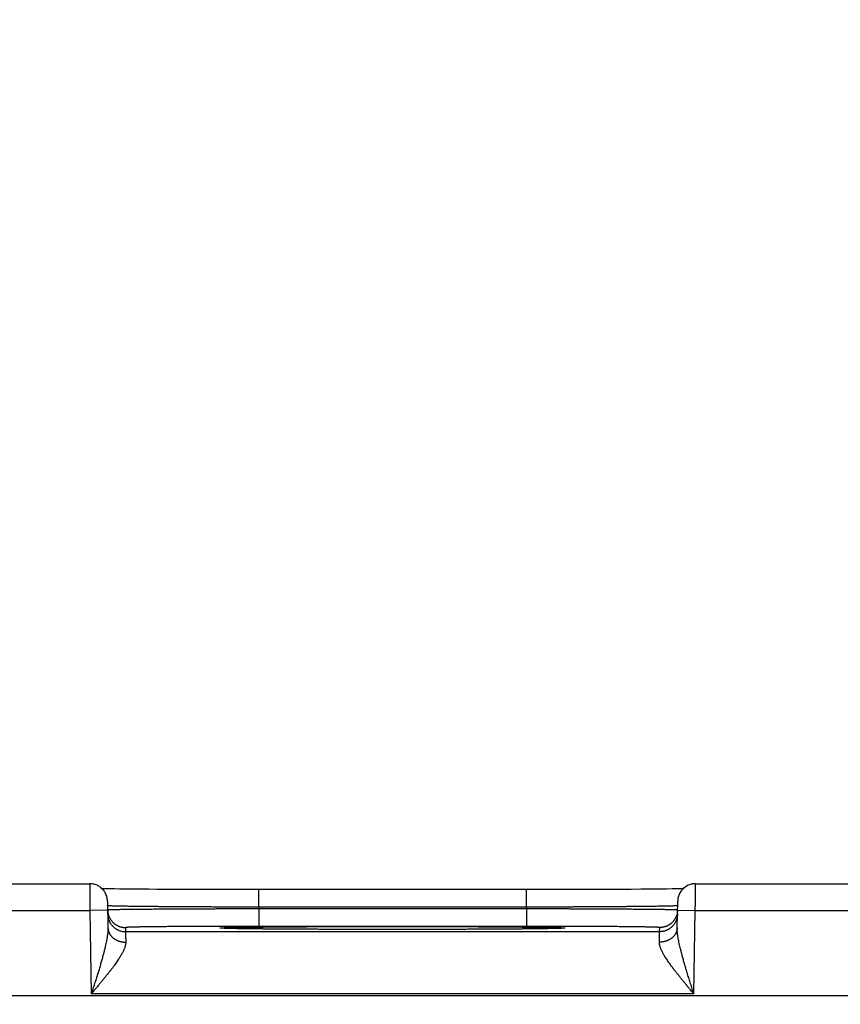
# Model space of a CAD drawing. Header units: inches. Extents: x 0 to 34, y 0 to 22.
# Tile 124 of 152: x 21.5 to 22.4, y 17.5 to 18.6. Entities that reach past the tile are written whole.
import ezdxf

# ---------------------------------------------------------------- set-up
doc = ezdxf.new("R2010")
doc.units = ezdxf.units.IN
doc.header["$LTSCALE"] = 1.87
doc.header["$MEASUREMENT"] = 0
doc.layers.get('0').update_dxf_attribs({"linetype": 'CONTINUOUS'})
doc.layers.add('DIMENSIONS', color=7, linetype='CONTINUOUS')
doc.styles.get("Standard").update_dxf_attribs({"font": 'txt', "width": 0.8})
doc.dimstyles.new('DIMSTYLE_1', dxfattribs={"dimtxt": 0.125, "dimasz": 0.18, "dimexe": 0.18, "dimexo": 0.0625, "dimgap": 0.09, "dimtad": 0, "dimtih": 1, "dimtoh": 1, "dimdec": 3, "dimzin": 4, "dimdsep": 46, "dimtxsty": 'STANDARD', "dimblk": '_FILLED', "dimblk1": '_FILLED', "dimblk2": '_FILLED', "dimcen": 0.09, "dimadec": 0, "dimazin": 0, "dimtp": 0.01, "dimtm": 0.01, "dimtfac": 1, "dimtdec": 3, "dimtofl": 0, "dimtmove": 0, "dimatfit": 3, "dimldrblk": '_FILLED', "dimfxl": 1, "dimtolj": 1, "dimtzin": 4, "dimarcsym": 0})

# ---------------------------------------------------------------- blocks, each defined once
blk = doc.blocks.new('_FILLED')
at = {"color": 0, "linetype": 'BYBLOCK'}
blk.add_solid([(0, 0), (-1, 0.1736), (-1, -0.1736)], dxfattribs=at)
blk = doc.blocks.new('*D17')
at = {"layer": 'DIMENSIONS', "color": 2, "linetype": 'CONTINUOUS'}
for p, q in [((17.2788, 16.3485), (17.2788, 19.2191)), ((23.7788, 16.3485), (23.7788, 19.2191)), ((17.2788, 19.0941), (19.5834, 19.0941)), ((23.7788, 19.0941), (21.0334, 19.0941))]:
    blk.add_line(p, q, dxfattribs=at)
at = {"layer": 'DIMENSIONS', "color": 2, "linetype": 'CONTINUOUS', "xscale": 0.18, "yscale": 0.18, "zscale": 0.18, "rotation": 180}
blk.add_blockref('_FILLED', (17.2788, 19.0941), dxfattribs=at)
at = {"layer": 'DIMENSIONS', "color": 2, "linetype": 'CONTINUOUS', "xscale": 0.18, "yscale": 0.18, "zscale": 0.18}
blk.add_blockref('_FILLED', (23.7788, 19.0941), dxfattribs=at)
at = {"layer": 'DIMENSIONS', "color": 2, "linetype": 'CONTINUOUS', "width": 0.8}
for s, p in [('[', (20.2709, 19.0316)), (']', (20.8709, 19.0316)), ('6.500', (19.6459, 19.0316)), ('165.1', (20.3709, 19.0316))]:
    blk.add_text(s, height=0.125, dxfattribs=at).set_placement(p)

msp = doc.modelspace()

# ---------------------------------------------------------------- linework, layer by layer
at = {"color": 7, "linetype": 'CONTINUOUS'}
for p, q in [((21.3253, 17.5941), (21.5743, 17.5941)), ((22.2553, 17.5941), (22.5043, 17.5941)), ((21.5975, 17.5883), (21.5925, 17.5884)), ((21.6021, 17.5883), (21.5975, 17.5883)), ((21.6076, 17.5882), (21.6021, 17.5883)), ((21.6144, 17.5881), (21.6076, 17.5882)), ((21.6226, 17.588), (21.6144, 17.5881)), ((21.6327, 17.5879), (21.6226, 17.588)), ((21.6408, 17.5879), (21.6327, 17.5879)), ((21.65, 17.5878), (21.6408, 17.5879)), ((21.66, 17.5877), (21.65, 17.5878)), ((21.6705, 17.5877), (21.66, 17.5877)), ((21.6814, 17.5876), (21.6705, 17.5877)), ((21.6926, 17.5876), (21.6814, 17.5876)), ((21.7042, 17.5875), (21.6926, 17.5876)), ((21.7159, 17.5875), (21.7042, 17.5875)), ((21.7279, 17.5875), (21.7159, 17.5875)), ((21.7401, 17.5875), (21.7279, 17.5875)), ((21.7523, 17.5875), (21.7401, 17.5875)), ((21.7644, 17.5875), (21.7523, 17.5875)), ((22.0711, 17.5875), (21.7644, 17.5875)), ((21.7644, 17.5678), (21.7644, 17.5875)), ((22.0652, 17.5678), (22.0652, 17.5875)), ((22.0834, 17.5875), (22.0711, 17.5875)), ((22.0956, 17.5875), (22.0834, 17.5875)), ((22.1077, 17.5875), (22.0956, 17.5875)), ((22.1196, 17.5875), (22.1077, 17.5875)), ((22.1314, 17.5876), (22.1196, 17.5875)), ((22.1472, 17.5876), (22.1314, 17.5876)), ((22.16, 17.5877), (22.1472, 17.5876)), ((22.1708, 17.5877), (22.16, 17.5877)), ((22.1831, 17.5878), (22.1708, 17.5877)), ((22.1937, 17.5879), (22.1831, 17.5878)), ((22.2027, 17.588), (22.1937, 17.5879)), ((22.2104, 17.588), (22.2027, 17.588)), ((22.2171, 17.5881), (22.2104, 17.588)), ((22.2229, 17.5882), (22.2171, 17.5881)), ((22.2291, 17.5883), (22.2229, 17.5882)), ((22.234, 17.5884), (22.2291, 17.5883)), ((22.238, 17.5884), (22.234, 17.5884)), ((22.2414, 17.5885), (22.238, 17.5884)), ((21.5943, 17.5745), (21.5948, 17.5447)), ((22.2348, 17.5447), (22.2353, 17.5745)), ((21.3251, 17.5641), (21.5745, 17.5641)), ((21.5945, 17.5645), (21.5745, 17.5641)), ((21.5745, 17.5641), (21.5761, 17.4702)), ((22.0652, 17.5678), (21.7644, 17.5678)), ((21.7644, 17.5678), (21.7644, 17.5659)), ((22.0652, 17.5659), (21.7644, 17.5659)), ((21.7644, 17.5659), (21.7644, 17.5462)), ((22.0652, 17.5678), (22.0652, 17.5659)), ((22.0652, 17.5659), (22.0652, 17.5462)), ((22.2351, 17.5645), (22.2551, 17.5641)), ((22.2535, 17.4702), (22.2551, 17.5641)), ((22.2551, 17.5641), (22.5045, 17.5641)), ((21.6145, 17.5449), (21.6146, 17.5402)), ((22.215, 17.5402), (21.6146, 17.5402)), ((21.7234, 17.5442), (21.7233, 17.5442)), ((21.7237, 17.5441), (21.7235, 17.5441)), ((21.7239, 17.5441), (21.7237, 17.5441)), ((21.7242, 17.5441), (21.7239, 17.5441)), ((21.7245, 17.5441), (21.7242, 17.5441)), ((21.7252, 17.5441), (21.7245, 17.5441)), ((21.726, 17.544), (21.7252, 17.5441)), ((21.7273, 17.544), (21.726, 17.544)), ((21.729, 17.5439), (21.7273, 17.544)), ((21.7311, 17.5439), (21.729, 17.5439)), ((21.7338, 17.5438), (21.7311, 17.5439)), ((21.7371, 17.5437), (21.7338, 17.5438)), ((21.7412, 17.5436), (21.7371, 17.5437)), ((21.7462, 17.5436), (21.7412, 17.5436)), ((21.7526, 17.5435), (21.7462, 17.5436)), ((21.7583, 17.5434), (21.7526, 17.5435)), ((21.7649, 17.5433), (21.7583, 17.5434)), ((22.0652, 17.5462), (21.7644, 17.5462)), ((21.7727, 17.5432), (21.7649, 17.5433)), ((21.7822, 17.5432), (21.7727, 17.5432)), ((21.7942, 17.5431), (21.7822, 17.5432)), ((21.8037, 17.543), (21.7942, 17.5431)), ((21.8142, 17.5429), (21.8037, 17.543)), ((21.825, 17.5429), (21.8142, 17.5429)), ((21.8363, 17.5428), (21.825, 17.5429)), ((21.8478, 17.5428), (21.8363, 17.5428)), ((21.8597, 17.5428), (21.8478, 17.5428)), ((21.8717, 17.5427), (21.8597, 17.5428)), ((21.884, 17.5427), (21.8717, 17.5427)), ((21.8964, 17.5427), (21.884, 17.5427)), ((21.9088, 17.5427), (21.8964, 17.5427)), ((21.9208, 17.5427), (21.9088, 17.5427)), ((21.9333, 17.5427), (21.9208, 17.5427)), ((21.9457, 17.5427), (21.9333, 17.5427)), ((21.9579, 17.5427), (21.9457, 17.5427)), ((21.97, 17.5428), (21.9579, 17.5427)), ((21.9818, 17.5428), (21.97, 17.5428)), ((21.9934, 17.5428), (21.9818, 17.5428)), ((22.0046, 17.5429), (21.9934, 17.5428)), ((22.0155, 17.5429), (22.0046, 17.5429)), ((22.026, 17.543), (22.0155, 17.5429)), ((22.0352, 17.5431), (22.026, 17.543)), ((22.0463, 17.5431), (22.0352, 17.5431)), ((22.0552, 17.5432), (22.0463, 17.5431)), ((22.0627, 17.5433), (22.0552, 17.5432)), ((22.0691, 17.5434), (22.0627, 17.5433)), ((22.0764, 17.5435), (22.0691, 17.5434)), ((22.0824, 17.5435), (22.0764, 17.5435)), ((22.0873, 17.5436), (22.0824, 17.5435)), ((22.0913, 17.5437), (22.0873, 17.5436)), ((22.0946, 17.5438), (22.0913, 17.5437)), ((22.0979, 17.5438), (22.0946, 17.5438)), ((22.1002, 17.5439), (22.0979, 17.5438)), ((22.102, 17.544), (22.1002, 17.5439)), ((22.1044, 17.544), (22.1034, 17.544)), ((22.1049, 17.5441), (22.1044, 17.544)), ((22.1054, 17.5441), (22.1049, 17.5441)), ((22.1057, 17.5441), (22.1054, 17.5441)), ((22.1059, 17.5441), (22.1057, 17.5441)), ((22.1061, 17.5441), (22.1059, 17.5441)), ((22.1062, 17.5442), (22.1061, 17.5441)), ((22.1063, 17.5442), (22.1062, 17.5442)), ((22.1063, 17.5442), (22.1063, 17.5442)), ((22.1063, 17.5442), (22.1063, 17.5442)), ((22.215, 17.5402), (22.2151, 17.5449)), ((24.2235, 17.4681), (16.8331, 17.4681)), ((22.2535, 17.4702), (21.5761, 17.4702))]:
    msp.add_line(p, q, dxfattribs=at)
for points in [[(21.5943, 17.5745), (21.5943, 17.5756), (21.5941, 17.5767), (21.594, 17.5779), (21.5937, 17.579), (21.5934, 17.58), (21.5931, 17.5811), (21.5926, 17.5822), (21.5922, 17.5832), (21.5916, 17.5842), (21.591, 17.5851), (21.5904, 17.5861), (21.5897, 17.5869), (21.5889, 17.5878), (21.5881, 17.5886), (21.5873, 17.5894), (21.5864, 17.5901), (21.5855, 17.5907), (21.5845, 17.5913), (21.5836, 17.5919), (21.5825, 17.5924), (21.5815, 17.5928), (21.5804, 17.5932), (21.5793, 17.5935), (21.5782, 17.5937), (21.5771, 17.5939), (21.576, 17.5941), (21.5749, 17.5941), (21.5743, 17.5941)], [(22.2553, 17.5941), (22.2547, 17.5941), (22.2536, 17.5941), (22.2525, 17.5939), (22.2514, 17.5937), (22.2503, 17.5935), (22.2492, 17.5932), (22.2481, 17.5928), (22.2471, 17.5924), (22.246, 17.5919), (22.2451, 17.5913), (22.2441, 17.5907), (22.2432, 17.5901), (22.2423, 17.5894), (22.2415, 17.5886), (22.2407, 17.5878), (22.2399, 17.5869), (22.2392, 17.5861), (22.2386, 17.5851), (22.238, 17.5842), (22.2375, 17.5832), (22.237, 17.5822), (22.2365, 17.5811), (22.2362, 17.58), (22.2359, 17.579), (22.2356, 17.5779), (22.2355, 17.5767), (22.2353, 17.5756), (22.2353, 17.5745)], [(21.5925, 17.5884), (21.5885, 17.5885), (21.5882, 17.5885)], [(21.7235, 17.5441), (21.7234, 17.5442), (21.7234, 17.5442)], [(22.1034, 17.544), (22.1023, 17.544), (22.102, 17.544)]]:
    msp.add_lwpolyline(points, dxfattribs=at)
for points, knots in [([(21.5743, 17.5941), (21.5743, 17.5941), (21.5743, 17.594), (21.5743, 17.594), (21.5743, 17.5938), (21.5743, 17.5935), (21.5743, 17.5932), (21.5743, 17.5928), (21.5743, 17.5923), (21.5743, 17.5918), (21.5743, 17.5911), (21.5743, 17.5904), (21.5743, 17.5897), (21.5743, 17.5888), (21.5744, 17.5879), (21.5744, 17.587), (21.5744, 17.586), (21.5744, 17.5849), (21.5744, 17.5837), (21.5744, 17.5826), (21.5744, 17.5813), (21.5744, 17.5801), (21.5744, 17.5788), (21.5744, 17.5774), (21.5744, 17.576), (21.5744, 17.5746), (21.5744, 17.5732), (21.5744, 17.5717), (21.5745, 17.5702), (21.5745, 17.5687), (21.5745, 17.5672), (21.5745, 17.5657), (21.5745, 17.5646), (21.5745, 17.5641)], [0, 0, 0, 0, 0.000596, 0.004046, 0.010085, 0.018694, 0.02985, 0.043523, 0.05968, 0.078279, 0.099265, 0.122574, 0.148147, 0.175924, 0.205847, 0.237856, 0.271866, 0.307766, 0.34546, 0.384861, 0.425873, 0.468372, 0.512234, 0.557357, 0.603638, 0.650944, 0.699127, 0.748063, 0.797647, 0.847763, 0.898282, 0.949072, 1, 1, 1, 1]), ([(22.2551, 17.5641), (22.2551, 17.5646), (22.2551, 17.5657), (22.2551, 17.5672), (22.2551, 17.5687), (22.2552, 17.5702), (22.2552, 17.5717), (22.2552, 17.5732), (22.2552, 17.5746), (22.2552, 17.576), (22.2552, 17.5774), (22.2552, 17.5788), (22.2552, 17.5801), (22.2552, 17.5813), (22.2552, 17.5826), (22.2552, 17.5837), (22.2552, 17.5849), (22.2552, 17.586), (22.2552, 17.587), (22.2553, 17.5879), (22.2553, 17.5888), (22.2553, 17.5897), (22.2553, 17.5904), (22.2553, 17.5911), (22.2553, 17.5918), (22.2553, 17.5923), (22.2553, 17.5928), (22.2553, 17.5932), (22.2553, 17.5935), (22.2553, 17.5938), (22.2553, 17.594), (22.2553, 17.594), (22.2553, 17.5941), (22.2553, 17.5941)], [0, 0, 0, 0, 0.050928, 0.101718, 0.152237, 0.202353, 0.251937, 0.300873, 0.349056, 0.396362, 0.442643, 0.487766, 0.531628, 0.574127, 0.615139, 0.65454, 0.692234, 0.728134, 0.762144, 0.794153, 0.824076, 0.851853, 0.877426, 0.900735, 0.921721, 0.94032, 0.956477, 0.97015, 0.981306, 0.989915, 0.995954, 0.999404, 1, 1, 1, 1]), ([(21.7644, 17.5678), (21.7625, 17.5678), (21.7587, 17.5678), (21.753, 17.5678), (21.7474, 17.5678), (21.7417, 17.5679), (21.7361, 17.5679), (21.7305, 17.5679), (21.725, 17.5679), (21.7195, 17.5679), (21.714, 17.568), (21.7086, 17.568), (21.7033, 17.568), (21.698, 17.568), (21.6929, 17.5681), (21.6877, 17.5681), (21.6827, 17.5681), (21.6778, 17.5682), (21.673, 17.5682), (21.6682, 17.5682), (21.6636, 17.5683), (21.6591, 17.5683), (21.6547, 17.5683), (21.6504, 17.5684), (21.6463, 17.5684), (21.6423, 17.5685), (21.6384, 17.5685), (21.6346, 17.5685), (21.631, 17.5686), (21.6276, 17.5686), (21.6243, 17.5687), (21.6212, 17.5687), (21.6182, 17.5687), (21.6154, 17.5688), (21.6127, 17.5688), (21.6103, 17.5689), (21.608, 17.5689), (21.6058, 17.569), (21.6039, 17.569), (21.6021, 17.5691), (21.6005, 17.5691), (21.5991, 17.5691), (21.5979, 17.5692), (21.5968, 17.5692), (21.596, 17.5693), (21.5953, 17.5693), (21.5948, 17.5694), (21.5946, 17.5694), (21.5945, 17.5694)], [0, 0, 0, 0, 0.033448, 0.066855, 0.100186, 0.133402, 0.16647, 0.199352, 0.23201, 0.264406, 0.296509, 0.328281, 0.359683, 0.390676, 0.421228, 0.451309, 0.480889, 0.50993, 0.538397, 0.566261, 0.593493, 0.620063, 0.645941, 0.671096, 0.695501, 0.719129, 0.741955, 0.763956, 0.785107, 0.805384, 0.824761, 0.843218, 0.860735, 0.877294, 0.892875, 0.907457, 0.921027, 0.933571, 0.945075, 0.955524, 0.964906, 0.97321, 0.980428, 0.986552, 0.991574, 0.995491, 0.998299, 1, 1, 1, 1]), ([(21.5945, 17.5645), (21.5945, 17.5641), (21.5945, 17.5634), (21.5946, 17.5624), (21.5948, 17.5613), (21.595, 17.5602), (21.5953, 17.5591), (21.5957, 17.5581), (21.5961, 17.557), (21.5966, 17.556), (21.5971, 17.555), (21.5977, 17.5541), (21.5983, 17.5532), (21.599, 17.5523), (21.5997, 17.5514), (21.6005, 17.5506), (21.6013, 17.5499), (21.6021, 17.5492), (21.603, 17.5485), (21.6039, 17.5479), (21.6049, 17.5474), (21.6059, 17.5468), (21.6069, 17.5464), (21.6079, 17.546), (21.609, 17.5457), (21.6101, 17.5454), (21.6112, 17.5452), (21.6123, 17.545), (21.6134, 17.5449), (21.6141, 17.5449), (21.6145, 17.5449)], [0, 0, 0, 0, 0.033068, 0.068879, 0.104691, 0.140503, 0.176314, 0.212126, 0.247938, 0.28375, 0.319562, 0.355374, 0.391186, 0.426998, 0.46281, 0.498622, 0.534434, 0.570247, 0.606059, 0.641872, 0.677684, 0.713497, 0.74931, 0.785123, 0.820935, 0.856748, 0.892561, 0.928374, 0.964187, 1, 1, 1, 1]), ([(21.7644, 17.5659), (21.7625, 17.5659), (21.7588, 17.5659), (21.7531, 17.5659), (21.7474, 17.5658), (21.7418, 17.5658), (21.7362, 17.5658), (21.7306, 17.5658), (21.725, 17.5658), (21.7195, 17.5658), (21.7141, 17.5657), (21.7087, 17.5657), (21.7034, 17.5657), (21.6981, 17.5657), (21.6929, 17.5656), (21.6878, 17.5656), (21.6828, 17.5656), (21.6778, 17.5656), (21.673, 17.5655), (21.6683, 17.5655), (21.6637, 17.5655), (21.6591, 17.5655), (21.6547, 17.5654), (21.6505, 17.5654), (21.6463, 17.5654), (21.6423, 17.5653), (21.6384, 17.5653), (21.6347, 17.5653), (21.6311, 17.5652), (21.6277, 17.5652), (21.6244, 17.5652), (21.6212, 17.5651), (21.6183, 17.5651), (21.6155, 17.5651), (21.6128, 17.565), (21.6103, 17.565), (21.608, 17.565), (21.6059, 17.5649), (21.604, 17.5649), (21.6022, 17.5649), (21.6006, 17.5648), (21.5992, 17.5648), (21.598, 17.5648), (21.5969, 17.5647), (21.5961, 17.5647), (21.5954, 17.5647), (21.5949, 17.5647), (21.5947, 17.5646), (21.5946, 17.5646)], [0, 0, 0, 0, 0.033464, 0.066881, 0.100215, 0.13343, 0.166493, 0.19937, 0.232025, 0.264422, 0.296525, 0.328297, 0.359704, 0.390708, 0.42127, 0.451353, 0.480929, 0.509968, 0.538439, 0.566308, 0.593543, 0.620112, 0.645989, 0.671145, 0.695554, 0.719188, 0.74202, 0.764025, 0.785176, 0.805451, 0.824829, 0.843289, 0.860808, 0.877365, 0.892942, 0.907525, 0.921097, 0.933643, 0.945145, 0.955591, 0.964969, 0.973268, 0.980479, 0.986595, 0.991609, 0.995517, 0.998314, 1, 1, 1, 1]), ([(22.2351, 17.5694), (22.235, 17.5694), (22.2348, 17.5694), (22.2343, 17.5693), (22.2336, 17.5693), (22.2328, 17.5692), (22.2317, 17.5692), (22.2305, 17.5691), (22.2291, 17.5691), (22.2275, 17.5691), (22.2257, 17.569), (22.2238, 17.569), (22.2216, 17.5689), (22.2193, 17.5689), (22.2169, 17.5688), (22.2142, 17.5688), (22.2114, 17.5687), (22.2084, 17.5687), (22.2053, 17.5687), (22.202, 17.5686), (22.1986, 17.5686), (22.195, 17.5685), (22.1912, 17.5685), (22.1874, 17.5685), (22.1833, 17.5684), (22.1792, 17.5684), (22.1749, 17.5683), (22.1705, 17.5683), (22.166, 17.5683), (22.1614, 17.5682), (22.1567, 17.5682), (22.1518, 17.5682), (22.1469, 17.5681), (22.1419, 17.5681), (22.1368, 17.5681), (22.1316, 17.568), (22.1263, 17.568), (22.121, 17.568), (22.1156, 17.568), (22.1101, 17.5679), (22.1046, 17.5679), (22.0991, 17.5679), (22.0935, 17.5679), (22.0879, 17.5679), (22.0822, 17.5678), (22.0766, 17.5678), (22.0709, 17.5678), (22.0671, 17.5678), (22.0652, 17.5678)], [0, 0, 0, 0, 0.001701, 0.004509, 0.008425, 0.013447, 0.01957, 0.026787, 0.03509, 0.044471, 0.054919, 0.066421, 0.078963, 0.092531, 0.107111, 0.122689, 0.139245, 0.156759, 0.175213, 0.194586, 0.214859, 0.236007, 0.258006, 0.280831, 0.304458, 0.328861, 0.354015, 0.379894, 0.406466, 0.433701, 0.461567, 0.490037, 0.51908, 0.548662, 0.578746, 0.609301, 0.640297, 0.671702, 0.703476, 0.735581, 0.76798, 0.80064, 0.833524, 0.866594, 0.899813, 0.933145, 0.966553, 1, 1, 1, 1]), ([(22.235, 17.5646), (22.2349, 17.5646), (22.2347, 17.5647), (22.2342, 17.5647), (22.2335, 17.5647), (22.2327, 17.5647), (22.2317, 17.5648), (22.2304, 17.5648), (22.229, 17.5648), (22.2274, 17.5649), (22.2257, 17.5649), (22.2237, 17.5649), (22.2216, 17.565), (22.2193, 17.565), (22.2168, 17.565), (22.2141, 17.5651), (22.2113, 17.5651), (22.2084, 17.5651), (22.2052, 17.5652), (22.2019, 17.5652), (22.1985, 17.5652), (22.1949, 17.5653), (22.1912, 17.5653), (22.1873, 17.5653), (22.1833, 17.5654), (22.1791, 17.5654), (22.1749, 17.5654), (22.1705, 17.5655), (22.166, 17.5655), (22.1613, 17.5655), (22.1566, 17.5655), (22.1518, 17.5656), (22.1468, 17.5656), (22.1418, 17.5656), (22.1367, 17.5656), (22.1315, 17.5657), (22.1263, 17.5657), (22.1209, 17.5657), (22.1155, 17.5657), (22.1101, 17.5658), (22.1046, 17.5658), (22.099, 17.5658), (22.0934, 17.5658), (22.0878, 17.5658), (22.0822, 17.5658), (22.0765, 17.5659), (22.0709, 17.5659), (22.0671, 17.5659), (22.0652, 17.5659)], [0, 0, 0, 0, 0.001686, 0.004483, 0.00839, 0.013404, 0.019519, 0.02673, 0.035028, 0.044404, 0.054849, 0.066349, 0.078893, 0.092464, 0.107044, 0.122619, 0.139173, 0.156689, 0.175146, 0.194521, 0.214793, 0.23594, 0.25794, 0.280769, 0.304401, 0.328811, 0.35397, 0.379849, 0.40642, 0.433656, 0.461527, 0.490001, 0.519042, 0.54862, 0.578706, 0.60927, 0.640276, 0.671685, 0.70346, 0.735565, 0.767965, 0.800622, 0.833501, 0.866566, 0.899784, 0.93312, 0.966537, 1, 1, 1, 1]), ([(22.2351, 17.5645), (22.2351, 17.5641), (22.2351, 17.5634), (22.235, 17.5624), (22.2348, 17.5613), (22.2346, 17.5602), (22.2343, 17.5591), (22.2339, 17.5581), (22.2335, 17.557), (22.233, 17.556), (22.2325, 17.555), (22.2319, 17.5541), (22.2313, 17.5532), (22.2306, 17.5523), (22.2299, 17.5514), (22.2291, 17.5506), (22.2283, 17.5499), (22.2275, 17.5492), (22.2266, 17.5485), (22.2257, 17.5479), (22.2247, 17.5474), (22.2237, 17.5468), (22.2227, 17.5464), (22.2217, 17.546), (22.2206, 17.5457), (22.2195, 17.5454), (22.2184, 17.5452), (22.2173, 17.545), (22.2162, 17.5449), (22.2155, 17.5449), (22.2151, 17.5449)], [0, 0, 0, 0, 0.033068, 0.068879, 0.104691, 0.140503, 0.176314, 0.212126, 0.247938, 0.28375, 0.319562, 0.355374, 0.391186, 0.426998, 0.46281, 0.498622, 0.534434, 0.570247, 0.606059, 0.641872, 0.677684, 0.713497, 0.74931, 0.785123, 0.820935, 0.856748, 0.892561, 0.928374, 0.964187, 1, 1, 1, 1]), ([(21.5946, 17.5599), (21.5946, 17.5595), (21.5946, 17.5588), (21.5947, 17.5577), (21.5949, 17.5566), (21.5951, 17.5555), (21.5954, 17.5544), (21.5958, 17.5534), (21.5962, 17.5523), (21.5966, 17.5513), (21.5972, 17.5504), (21.5977, 17.5494), (21.5984, 17.5485), (21.599, 17.5476), (21.5998, 17.5468), (21.6005, 17.546), (21.6014, 17.5452), (21.6022, 17.5445), (21.6031, 17.5438), (21.604, 17.5432), (21.605, 17.5427), (21.606, 17.5422), (21.607, 17.5417), (21.608, 17.5413), (21.6091, 17.541), (21.6102, 17.5407), (21.6112, 17.5405), (21.6123, 17.5404), (21.6135, 17.5403), (21.6142, 17.5402), (21.6146, 17.5402)], [0, 0, 0, 0, 0.035714, 0.071427, 0.107141, 0.142855, 0.178568, 0.214282, 0.249996, 0.28571, 0.321424, 0.357138, 0.392852, 0.428566, 0.46428, 0.499994, 0.535708, 0.571423, 0.607137, 0.642852, 0.678566, 0.714281, 0.749996, 0.785711, 0.821425, 0.85714, 0.892855, 0.92857, 0.964285, 1, 1, 1, 1]), ([(22.235, 17.5599), (22.235, 17.5595), (22.235, 17.5588), (22.2349, 17.5577), (22.2347, 17.5566), (22.2345, 17.5555), (22.2342, 17.5544), (22.2338, 17.5534), (22.2334, 17.5523), (22.233, 17.5513), (22.2324, 17.5504), (22.2319, 17.5494), (22.2312, 17.5485), (22.2306, 17.5476), (22.2298, 17.5468), (22.2291, 17.546), (22.2283, 17.5452), (22.2274, 17.5445), (22.2265, 17.5438), (22.2256, 17.5432), (22.2246, 17.5427), (22.2236, 17.5422), (22.2226, 17.5417), (22.2216, 17.5413), (22.2205, 17.541), (22.2194, 17.5407), (22.2184, 17.5405), (22.2173, 17.5404), (22.2162, 17.5403), (22.2154, 17.5402), (22.215, 17.5402)], [0, 0, 0, 0, 0.035714, 0.071427, 0.107141, 0.142855, 0.178568, 0.214282, 0.249996, 0.28571, 0.321424, 0.357138, 0.392852, 0.428566, 0.46428, 0.499994, 0.535708, 0.571423, 0.607137, 0.642852, 0.678566, 0.714281, 0.749996, 0.785711, 0.821425, 0.85714, 0.892855, 0.92857, 0.964285, 1, 1, 1, 1]), ([(21.5948, 17.5447), (21.5948, 17.5442), (21.5948, 17.5431), (21.5948, 17.5414), (21.5946, 17.5395), (21.5944, 17.5374), (21.5941, 17.5351), (21.5937, 17.5325), (21.5932, 17.5298), (21.5925, 17.5268), (21.5918, 17.5235), (21.5909, 17.5199), (21.59, 17.5161), (21.5888, 17.5119), (21.5876, 17.5075), (21.5862, 17.5028), (21.5848, 17.4978), (21.5832, 17.4926), (21.5815, 17.4872), (21.5797, 17.4816), (21.5779, 17.476), (21.5767, 17.4722), (21.5761, 17.4702)], [0, 0, 0, 0, 0.020477, 0.042958, 0.0677, 0.094959, 0.125004, 0.158104, 0.194485, 0.234375, 0.277979, 0.325484, 0.377034, 0.432689, 0.492445, 0.556168, 0.623638, 0.694494, 0.768244, 0.844202, 0.921674, 1, 1, 1, 1]), ([(21.5948, 17.5447), (21.5948, 17.5444), (21.5949, 17.5438), (21.595, 17.5429), (21.5951, 17.542), (21.5954, 17.5411), (21.5957, 17.5402), (21.596, 17.5393), (21.5964, 17.5384), (21.5969, 17.5376), (21.5974, 17.5368), (21.598, 17.536), (21.5986, 17.5352), (21.5993, 17.5345), (21.6, 17.5338), (21.6008, 17.5331), (21.6016, 17.5325), (21.6025, 17.5319), (21.6033, 17.5314), (21.6043, 17.5309), (21.6052, 17.5304), (21.6062, 17.53), (21.6072, 17.5296), (21.6083, 17.5293), (21.6093, 17.529), (21.6104, 17.5288), (21.6115, 17.5287), (21.6126, 17.5285), (21.6137, 17.5285), (21.6145, 17.5284), (21.6148, 17.5284)], [0, 0, 0, 0, 0.032392, 0.064828, 0.097353, 0.130008, 0.162834, 0.195869, 0.229147, 0.262697, 0.296548, 0.33072, 0.365232, 0.400097, 0.435322, 0.470912, 0.506865, 0.543177, 0.579837, 0.616833, 0.654147, 0.691759, 0.729644, 0.767777, 0.806128, 0.844665, 0.883356, 0.922166, 0.96106, 1, 1, 1, 1]), ([(21.7644, 17.5462), (21.7627, 17.5462), (21.7593, 17.5462), (21.7542, 17.5462), (21.7491, 17.5462), (21.744, 17.5462), (21.7389, 17.5462), (21.7339, 17.5462), (21.7289, 17.5462), (21.724, 17.5462), (21.7191, 17.5462), (21.7142, 17.5462), (21.7094, 17.5461), (21.7047, 17.5461), (21.7, 17.5461), (21.6955, 17.5461), (21.691, 17.5461), (21.6865, 17.546), (21.6822, 17.546), (21.678, 17.546), (21.6739, 17.546), (21.6698, 17.5459), (21.6659, 17.5459), (21.6621, 17.5459), (21.6584, 17.5458), (21.6549, 17.5458), (21.6515, 17.5458), (21.6482, 17.5457), (21.645, 17.5457), (21.642, 17.5457), (21.6391, 17.5456), (21.6364, 17.5456), (21.6338, 17.5456), (21.6313, 17.5455), (21.6291, 17.5455), (21.6269, 17.5454), (21.625, 17.5454), (21.6232, 17.5454), (21.6216, 17.5453), (21.6201, 17.5453), (21.6188, 17.5452), (21.6177, 17.5452), (21.6167, 17.5451), (21.6159, 17.5451), (21.6153, 17.5451), (21.6149, 17.545), (21.6147, 17.545), (21.6145, 17.545), (21.6145, 17.5449)], [0, 0, 0, 0, 0.034192, 0.068329, 0.102371, 0.136281, 0.170017, 0.203545, 0.236831, 0.269845, 0.30255, 0.33491, 0.366885, 0.398434, 0.429514, 0.460087, 0.490119, 0.519578, 0.548432, 0.576647, 0.604191, 0.631032, 0.657136, 0.682475, 0.707019, 0.730741, 0.753611, 0.775602, 0.796688, 0.816845, 0.836051, 0.854285, 0.871522, 0.887742, 0.902928, 0.917067, 0.93014, 0.942129, 0.953015, 0.962787, 0.971436, 0.978954, 0.985334, 0.990566, 0.994646, 0.99757, 0.999343, 1, 1, 1, 1]), ([(21.6146, 17.5402), (21.6146, 17.5402), (21.6146, 17.5401), (21.6146, 17.5399), (21.6146, 17.5396), (21.6146, 17.5391), (21.6146, 17.5386), (21.6146, 17.5379), (21.6146, 17.5371), (21.6147, 17.5362), (21.6147, 17.5352), (21.6147, 17.534), (21.6147, 17.5328), (21.6148, 17.5314), (21.6148, 17.53), (21.6148, 17.529), (21.6148, 17.5284)], [0, 0, 0, 0, 0.007235, 0.024643, 0.052199, 0.08986, 0.137566, 0.195238, 0.262779, 0.34007, 0.42698, 0.523359, 0.629043, 0.74385, 0.86758, 1, 1, 1, 1]), ([(21.7233, 17.5441), (21.7231, 17.5441), (21.7227, 17.5442), (21.7221, 17.5442), (21.7215, 17.5443), (21.7213, 17.5443), (21.721, 17.5444), (21.7213, 17.5445), (21.7215, 17.5445), (21.7221, 17.5446), (21.7228, 17.5446), (21.7236, 17.5447), (21.7247, 17.5447), (21.726, 17.5448), (21.7275, 17.5448), (21.7292, 17.5449), (21.731, 17.5449), (21.7331, 17.545), (21.7353, 17.545), (21.7377, 17.5451), (21.7403, 17.5451), (21.7431, 17.5452), (21.7461, 17.5452), (21.7492, 17.5453), (21.7525, 17.5453), (21.756, 17.5454), (21.7596, 17.5454), (21.7634, 17.5454), (21.7674, 17.5455), (21.7715, 17.5455), (21.7757, 17.5456), (21.7801, 17.5456), (21.7846, 17.5456), (21.7893, 17.5457), (21.7941, 17.5457), (21.799, 17.5457), (21.804, 17.5458), (21.8092, 17.5458), (21.8145, 17.5458), (21.8198, 17.5459), (21.8253, 17.5459), (21.8308, 17.5459), (21.8364, 17.5459), (21.8422, 17.5459), (21.8479, 17.546), (21.8538, 17.546), (21.8597, 17.546), (21.8657, 17.546), (21.8717, 17.546), (21.8778, 17.546), (21.8839, 17.5461), (21.8901, 17.5461), (21.8962, 17.5461), (21.9024, 17.5461), (21.9086, 17.5461), (21.9127, 17.5461), (21.9148, 17.5461)], [0, 0, 0, 0, 0.003284, 0.006842, 0.009393, 0.010942, 0.011521, 0.0121, 0.013649, 0.016202, 0.019761, 0.024323, 0.029889, 0.036451, 0.044003, 0.052536, 0.062041, 0.07251, 0.083934, 0.096299, 0.109592, 0.123799, 0.138906, 0.154899, 0.171761, 0.189475, 0.208021, 0.227381, 0.247533, 0.26846, 0.29014, 0.312552, 0.335669, 0.359465, 0.38392, 0.409014, 0.434719, 0.461002, 0.487828, 0.515175, 0.543018, 0.57133, 0.600081, 0.629243, 0.658785, 0.688678, 0.718891, 0.749394, 0.780158, 0.811152, 0.842348, 0.87371, 0.905198, 0.93677, 0.968385, 1, 1, 1, 1]), ([(21.9148, 17.5427), (21.9127, 17.5427), (21.9086, 17.5427), (21.9024, 17.5427), (21.8962, 17.5427), (21.8901, 17.5427), (21.8839, 17.5427), (21.8778, 17.5427), (21.8717, 17.5427), (21.8657, 17.5427), (21.8597, 17.5428), (21.8538, 17.5428), (21.8479, 17.5428), (21.8422, 17.5428), (21.8364, 17.5428), (21.8308, 17.5429), (21.8253, 17.5429), (21.8198, 17.5429), (21.8144, 17.5429), (21.8092, 17.543), (21.804, 17.543), (21.799, 17.543), (21.7941, 17.5431), (21.7893, 17.5431), (21.7846, 17.5431), (21.7801, 17.5432), (21.7757, 17.5432), (21.7715, 17.5432), (21.7674, 17.5433), (21.7634, 17.5433), (21.7596, 17.5434), (21.756, 17.5434), (21.7525, 17.5435), (21.7492, 17.5435), (21.7461, 17.5436), (21.7431, 17.5436), (21.7403, 17.5436), (21.7377, 17.5437), (21.7353, 17.5437), (21.7331, 17.5438), (21.731, 17.5438), (21.7292, 17.5439), (21.7275, 17.544), (21.726, 17.544), (21.7247, 17.5441), (21.7239, 17.5441), (21.7236, 17.5441)], [0, 0, 0, 0, 0.032406, 0.064812, 0.097174, 0.129448, 0.161593, 0.193566, 0.225334, 0.256864, 0.288128, 0.319094, 0.349732, 0.380012, 0.409904, 0.439376, 0.468396, 0.496931, 0.524957, 0.552451, 0.57939, 0.605735, 0.631451, 0.656515, 0.680905, 0.704598, 0.727567, 0.749787, 0.771236, 0.791892, 0.811733, 0.83074, 0.848894, 0.866177, 0.882568, 0.898052, 0.912612, 0.926235, 0.938907, 0.950616, 0.961346, 0.971087, 0.979831, 0.98757, 0.994296, 1, 1, 1, 1]), ([(21.9148, 17.5461), (21.9169, 17.5461), (21.921, 17.5461), (21.9272, 17.5461), (21.9334, 17.5461), (21.9395, 17.5461), (21.9457, 17.5461), (21.9518, 17.546), (21.9579, 17.546), (21.9639, 17.546), (21.9699, 17.546), (21.9758, 17.546), (21.9817, 17.546), (21.9874, 17.5459), (21.9932, 17.5459), (21.9988, 17.5459), (22.0043, 17.5459), (22.0098, 17.5459), (22.0152, 17.5458), (22.0204, 17.5458), (22.0256, 17.5458), (22.0306, 17.5457), (22.0355, 17.5457), (22.0403, 17.5457), (22.045, 17.5456), (22.0495, 17.5456), (22.0539, 17.5456), (22.0581, 17.5455), (22.0622, 17.5455), (22.0662, 17.5454), (22.07, 17.5454), (22.0736, 17.5454), (22.0771, 17.5453), (22.0804, 17.5453), (22.0835, 17.5452), (22.0865, 17.5452), (22.0893, 17.5451), (22.0919, 17.5451), (22.0943, 17.545), (22.0965, 17.545), (22.0986, 17.5449), (22.1004, 17.5449), (22.1021, 17.5448), (22.1036, 17.5448), (22.1049, 17.5447), (22.106, 17.5447), (22.1069, 17.5446), (22.1075, 17.5446), (22.1081, 17.5445), (22.1083, 17.5445), (22.1086, 17.5444), (22.1083, 17.5443), (22.1081, 17.5443), (22.1075, 17.5442), (22.1069, 17.5442), (22.1065, 17.5441), (22.1063, 17.5441)], [0, 0, 0, 0, 0.03162, 0.063239, 0.094814, 0.126305, 0.157669, 0.188866, 0.219862, 0.250626, 0.281131, 0.311345, 0.341239, 0.370784, 0.39995, 0.428707, 0.457021, 0.484864, 0.512209, 0.539036, 0.56532, 0.591025, 0.616116, 0.640571, 0.66437, 0.687487, 0.709898, 0.731579, 0.752506, 0.77266, 0.792019, 0.810565, 0.828278, 0.845141, 0.861135, 0.876242, 0.890448, 0.903741, 0.916105, 0.927529, 0.937998, 0.947503, 0.956035, 0.963586, 0.970148, 0.975714, 0.980276, 0.983834, 0.986385, 0.987934, 0.988513, 0.989092, 0.990642, 0.993195, 0.996753, 1, 1, 1, 1]), ([(22.106, 17.5441), (22.1057, 17.5441), (22.1049, 17.5441), (22.1036, 17.544), (22.1021, 17.544), (22.1004, 17.5439), (22.0986, 17.5438), (22.0965, 17.5438), (22.0943, 17.5437), (22.0919, 17.5437), (22.0893, 17.5436), (22.0865, 17.5436), (22.0835, 17.5436), (22.0804, 17.5435), (22.0771, 17.5435), (22.0736, 17.5434), (22.07, 17.5434), (22.0662, 17.5433), (22.0622, 17.5433), (22.0581, 17.5432), (22.0539, 17.5432), (22.0495, 17.5432), (22.045, 17.5431), (22.0403, 17.5431), (22.0355, 17.5431), (22.0306, 17.543), (22.0256, 17.543), (22.0204, 17.543), (22.0152, 17.5429), (22.0098, 17.5429), (22.0043, 17.5429), (21.9988, 17.5429), (21.9932, 17.5428), (21.9874, 17.5428), (21.9817, 17.5428), (21.9758, 17.5428), (21.9699, 17.5428), (21.9639, 17.5427), (21.9579, 17.5427), (21.9518, 17.5427), (21.9457, 17.5427), (21.9395, 17.5427), (21.9334, 17.5427), (21.9272, 17.5427), (21.921, 17.5427), (21.9169, 17.5427), (21.9148, 17.5427)], [0, 0, 0, 0, 0.005704, 0.01243, 0.02017, 0.028916, 0.038658, 0.049388, 0.061097, 0.07377, 0.087395, 0.101956, 0.11744, 0.133831, 0.151114, 0.16927, 0.188278, 0.20812, 0.228775, 0.250224, 0.272445, 0.295416, 0.319108, 0.343498, 0.368563, 0.394282, 0.420629, 0.447566, 0.475061, 0.50309, 0.531627, 0.560644, 0.590112, 0.62, 0.650279, 0.680917, 0.711884, 0.743147, 0.774678, 0.806445, 0.838418, 0.870562, 0.902835, 0.935195, 0.967597, 1, 1, 1, 1]), ([(22.2151, 17.5449), (22.2151, 17.545), (22.215, 17.545), (22.2147, 17.545), (22.2143, 17.5451), (22.2137, 17.5451), (22.2129, 17.5451), (22.2119, 17.5452), (22.2108, 17.5452), (22.2095, 17.5453), (22.208, 17.5453), (22.2064, 17.5454), (22.2046, 17.5454), (22.2027, 17.5454), (22.2005, 17.5455), (22.1983, 17.5455), (22.1958, 17.5456), (22.1932, 17.5456), (22.1905, 17.5456), (22.1876, 17.5457), (22.1846, 17.5457), (22.1814, 17.5457), (22.1782, 17.5458), (22.1747, 17.5458), (22.1712, 17.5458), (22.1675, 17.5459), (22.1637, 17.5459), (22.1598, 17.5459), (22.1558, 17.546), (22.1516, 17.546), (22.1474, 17.546), (22.1431, 17.546), (22.1386, 17.5461), (22.1341, 17.5461), (22.1296, 17.5461), (22.1249, 17.5461), (22.1202, 17.5461), (22.1154, 17.5462), (22.1105, 17.5462), (22.1056, 17.5462), (22.1007, 17.5462), (22.0957, 17.5462), (22.0907, 17.5462), (22.0856, 17.5462), (22.0805, 17.5462), (22.0754, 17.5462), (22.0703, 17.5462), (22.0669, 17.5462), (22.0652, 17.5462)], [0, 0, 0, 0, 0.000657, 0.00243, 0.005356, 0.009435, 0.014668, 0.021048, 0.028566, 0.037215, 0.046987, 0.057874, 0.069862, 0.082936, 0.097075, 0.112262, 0.128482, 0.145719, 0.163952, 0.183158, 0.203315, 0.2244, 0.246391, 0.269261, 0.292983, 0.317528, 0.342867, 0.368972, 0.395812, 0.423357, 0.451573, 0.480428, 0.509888, 0.539919, 0.570492, 0.601572, 0.633121, 0.665097, 0.697457, 0.730163, 0.763177, 0.796463, 0.829991, 0.863728, 0.897638, 0.931681, 0.965815, 1, 1, 1, 1]), ([(22.2348, 17.5447), (22.2348, 17.5444), (22.2347, 17.5438), (22.2346, 17.5429), (22.2345, 17.542), (22.2342, 17.5411), (22.2339, 17.5402), (22.2336, 17.5393), (22.2332, 17.5384), (22.2327, 17.5376), (22.2322, 17.5368), (22.2316, 17.536), (22.231, 17.5352), (22.2303, 17.5345), (22.2296, 17.5338), (22.2288, 17.5331), (22.228, 17.5325), (22.2272, 17.5319), (22.2263, 17.5314), (22.2253, 17.5309), (22.2244, 17.5304), (22.2234, 17.53), (22.2224, 17.5296), (22.2213, 17.5293), (22.2203, 17.529), (22.2192, 17.5288), (22.2181, 17.5287), (22.217, 17.5285), (22.2159, 17.5285), (22.2151, 17.5284), (22.2148, 17.5284)], [0, 0, 0, 0, 0.032391, 0.064827, 0.097351, 0.130006, 0.162832, 0.195867, 0.229144, 0.262694, 0.296544, 0.330717, 0.365228, 0.400093, 0.435318, 0.470908, 0.506861, 0.543173, 0.579833, 0.616829, 0.654144, 0.691755, 0.729641, 0.767774, 0.806125, 0.844663, 0.883355, 0.922165, 0.961059, 1, 1, 1, 1]), ([(22.2148, 17.5284), (22.2148, 17.529), (22.2148, 17.53), (22.2148, 17.5314), (22.2149, 17.5328), (22.2149, 17.534), (22.2149, 17.5352), (22.215, 17.5362), (22.215, 17.5371), (22.215, 17.5379), (22.215, 17.5386), (22.215, 17.5391), (22.215, 17.5396), (22.215, 17.5399), (22.215, 17.5401), (22.215, 17.5402), (22.215, 17.5402)], [0, 0, 0, 0, 0.132421, 0.256148, 0.370951, 0.476632, 0.573009, 0.659918, 0.737211, 0.804752, 0.862427, 0.910135, 0.947798, 0.975355, 0.992764, 1, 1, 1, 1]), ([(22.2535, 17.4702), (22.2529, 17.4722), (22.2517, 17.476), (22.2499, 17.4816), (22.2481, 17.4872), (22.2464, 17.4926), (22.2448, 17.4978), (22.2434, 17.5028), (22.242, 17.5075), (22.2408, 17.5119), (22.2397, 17.5161), (22.2387, 17.5199), (22.2378, 17.5235), (22.2371, 17.5268), (22.2365, 17.5298), (22.2359, 17.5325), (22.2355, 17.5351), (22.2352, 17.5374), (22.235, 17.5395), (22.2348, 17.5414), (22.2348, 17.5431), (22.2348, 17.5442), (22.2348, 17.5447)], [0, 0, 0, 0, 0.078326, 0.155799, 0.231756, 0.305506, 0.376362, 0.443833, 0.507555, 0.567311, 0.622967, 0.674516, 0.722022, 0.765626, 0.805516, 0.841897, 0.874996, 0.905041, 0.9323, 0.957042, 0.979523, 1, 1, 1, 1]), ([(21.6148, 17.5284), (21.6148, 17.5281), (21.6148, 17.5275), (21.6147, 17.5266), (21.6146, 17.5256), (21.6143, 17.5245), (21.614, 17.5233), (21.6136, 17.5221), (21.6131, 17.5208), (21.6125, 17.5194), (21.6118, 17.5179), (21.611, 17.5164), (21.6101, 17.5147), (21.609, 17.5129), (21.6079, 17.5111), (21.6066, 17.5091), (21.6052, 17.507), (21.6036, 17.5048), (21.602, 17.5024), (21.6002, 17.5), (21.5982, 17.4974), (21.5961, 17.4947), (21.5939, 17.4919), (21.5916, 17.489), (21.5892, 17.4861), (21.5867, 17.483), (21.5841, 17.4799), (21.5815, 17.4767), (21.5788, 17.4735), (21.577, 17.4713), (21.5761, 17.4702)], [0, 0, 0, 0, 0.01275, 0.026313, 0.04083, 0.056437, 0.073267, 0.091455, 0.111129, 0.132408, 0.155418, 0.180287, 0.207132, 0.236063, 0.267185, 0.300597, 0.336374, 0.374572, 0.415242, 0.458388, 0.503979, 0.551969, 0.602249, 0.654669, 0.709048, 0.765113, 0.822551, 0.881049, 0.940302, 1, 1, 1, 1]), ([(22.2535, 17.4702), (22.2526, 17.4713), (22.2508, 17.4735), (22.2481, 17.4767), (22.2455, 17.4799), (22.2429, 17.483), (22.2404, 17.4861), (22.238, 17.489), (22.2357, 17.4919), (22.2335, 17.4947), (22.2314, 17.4974), (22.2295, 17.5), (22.2276, 17.5024), (22.226, 17.5048), (22.2244, 17.507), (22.223, 17.5091), (22.2217, 17.5111), (22.2206, 17.5129), (22.2195, 17.5147), (22.2186, 17.5164), (22.2178, 17.5179), (22.2171, 17.5194), (22.2165, 17.5208), (22.216, 17.5221), (22.2156, 17.5233), (22.2153, 17.5245), (22.215, 17.5256), (22.2149, 17.5266), (22.2148, 17.5275), (22.2148, 17.5281), (22.2148, 17.5284)], [0, 0, 0, 0, 0.059698, 0.118951, 0.177449, 0.234887, 0.290951, 0.345331, 0.397751, 0.448031, 0.496021, 0.541612, 0.584758, 0.625428, 0.663626, 0.699403, 0.732815, 0.763937, 0.792867, 0.819713, 0.844582, 0.867592, 0.888871, 0.908545, 0.926733, 0.943563, 0.95917, 0.973687, 0.98725, 1, 1, 1, 1])]:
    msp.add_open_spline(points, degree=3, knots=knots, dxfattribs=at)
for points in [[(21.5945, 17.5694), (21.5945, 17.5694), (21.5944, 17.5694), (21.5944, 17.5695)], [(21.5945, 17.5646), (21.5945, 17.5645), (21.5945, 17.5645), (21.5945, 17.5645)], [(21.5946, 17.5646), (21.5945, 17.5646), (21.5945, 17.5646), (21.5945, 17.5646)], [(22.2351, 17.5646), (22.2351, 17.5646), (22.2351, 17.5646), (22.235, 17.5646)], [(22.2352, 17.5695), (22.2352, 17.5694), (22.2352, 17.5694), (22.2351, 17.5694)], [(22.2351, 17.5646), (22.2351, 17.5645), (22.2351, 17.5645), (22.2351, 17.5645)], [(21.7236, 17.5441), (21.7235, 17.5441), (21.7234, 17.5441), (21.7233, 17.5441)], [(22.1063, 17.5441), (22.1062, 17.5441), (22.1061, 17.5441), (22.106, 17.5441)]]:
    msp.add_open_spline(points, degree=3, dxfattribs=at)

# ---------------------------------------------------------------- dimensions: what is measured, and where the dimension line sits
at = {"layer": 'DIMENSIONS', "color": 2, "linetype": 'CONTINUOUS'}
dim = msp.add_linear_dim(base=(23.7788, 19.0941), p1=(17.2788, 16.3485), p2=(23.7788, 16.3485), dimstyle='DIMSTYLE_1', dxfattribs=at)
dim.commit()
dim.dimension.update_dxf_attribs({"geometry": '*D17', "text_midpoint": (20.3084, 19.0941), "dimtype": 160})

doc.saveas('drawing.dxf')
